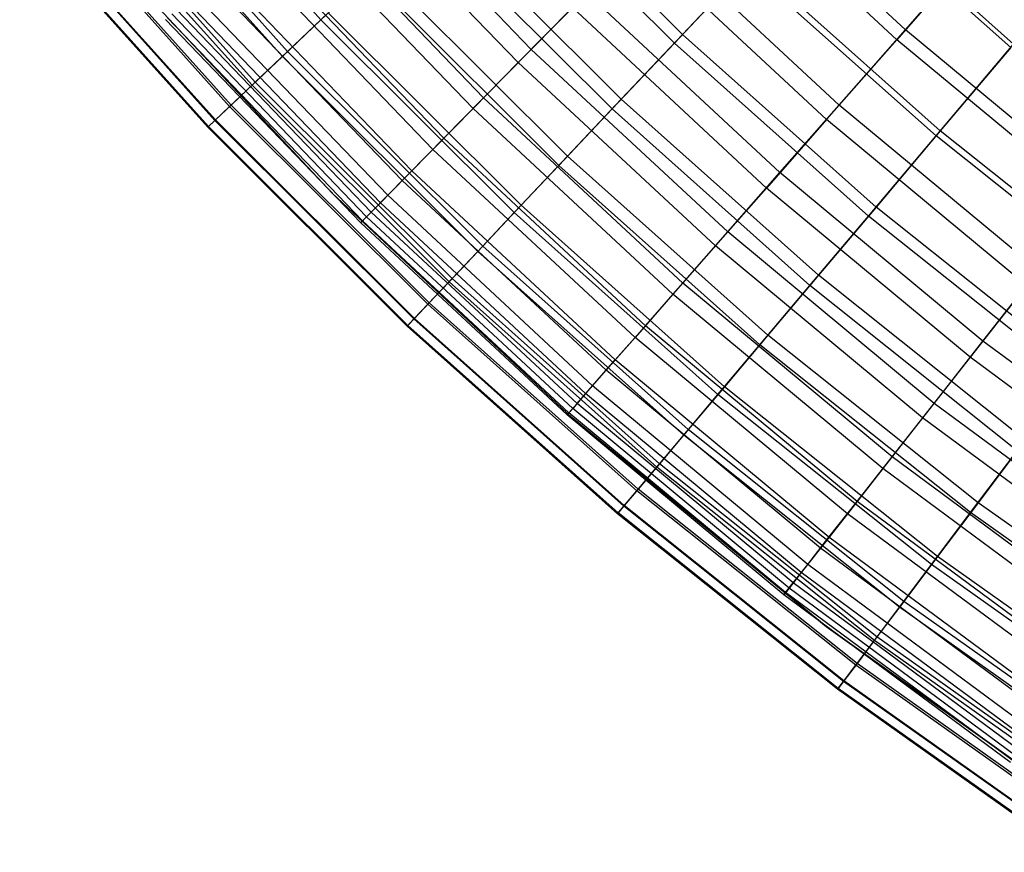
# Model space of a CAD drawing. Extents: x -135 to 135, y -135 to 135.
# Tile 142 of 207: x -23 to -17, y -25 to -20. Entities that reach past the tile are written whole.
import ezdxf

# ---------------------------------------------------------------- set-up
doc = ezdxf.new("R2010")
doc.units = 0
doc.header["$LTSCALE"] = 25.4
doc.layers.get('0').update_dxf_attribs({"linetype": 'CONTINUOUS'})

# ---------------------------------------------------------------- blocks, each defined once
blk = doc.blocks.new('SANTANA_BIURKO_A_PM_STL')
at = {"color": 0}
for p, q in [((-21.1029, -20.0102, 163.6553), (-22.1823, -18.8065, 163.6553)), ((-21.1029, -20.0102, 163.6553), (-22.1823, -18.8065, 163.6553)), ((-21.3006, -20.1977, 176.0225), (-22.3901, -18.9827, 176.0225)), ((-21.3006, -20.1977, 176.0225), (-22.3901, -18.9827, 176.0225)), ((-21.3315, -20.227, 164.9355), (-22.4226, -19.0102, 164.9355)), ((-21.3315, -20.227, 164.9355), (-22.4226, -19.0102, 164.9355)), ((-19.8573, -20.185, 178.7776), (-20.9579, -19.0398, 178.7776)), ((-19.8573, -20.185, 178.7776), (-20.9579, -19.0398, 178.7776)), ((-19.0103, -20.1475, 159.5786), (-20.1006, -19.0599, 159.5786)), ((-19.0103, -20.1475, 159.5786), (-20.1006, -19.0599, 159.5786)), ((-18.9619, -20.0962, 181.2421), (-20.0494, -19.0114, 181.2421)), ((-18.9619, -20.0962, 181.2421), (-20.0494, -19.0114, 181.2421)), ((-17.6419, -20.0693, 182.5933), (-18.7394, -19.0486, 182.5933)), ((-17.6419, -20.0693, 182.5933), (-18.7394, -19.0486, 182.5933)), ((-19.9345, -20.2635, 162.3079), (-21.0394, -19.1138, 162.3079)), ((-19.9345, -20.2635, 162.3079), (-21.0394, -19.1138, 162.3079)), ((-17.6934, -20.128, 158.1011), (-18.7942, -19.1043, 158.1011)), ((-17.6934, -20.128, 158.1011), (-18.7942, -19.1043, 158.1011)), ((-21.5113, -20.3975, 166.1857), (-22.6116, -19.1705, 166.1857)), ((-21.5113, -20.3975, 166.1857), (-22.6116, -19.1705, 166.1857)), ((-21.4924, -20.3796, 174.7149), (-22.5917, -19.1536, 174.7149)), ((-21.4924, -20.3796, 174.7149), (-22.5917, -19.1536, 174.7149)), ((-17.0011, -20.1533, 156.5853), (-18.0949, -19.1773, 156.5853)), ((-17.0011, -20.1533, 156.5853), (-18.0949, -19.1773, 156.5853)), ((-17.0182, -20.1735, 183.7566), (-18.113, -19.1965, 183.7566)), ((-17.0182, -20.1735, 183.7566), (-18.113, -19.1965, 183.7566)), ((-21.644, -20.5233, 167.41), (-22.7511, -19.2888, 167.41)), ((-21.644, -20.5233, 167.41), (-22.7511, -19.2888, 167.41)), ((-21.6348, -20.5147, 173.4179), (-22.7415, -19.2806, 173.4179)), ((-21.6348, -20.5147, 173.4179), (-22.7415, -19.2806, 173.4179)), ((-20.1396, -20.4719, 177.493), (-21.2558, -19.3105, 177.493)), ((-20.1396, -20.4719, 177.493), (-21.2558, -19.3105, 177.493)), ((-21.7734, -20.646, 169.8294), (-22.8871, -19.4041, 169.8294)), ((-21.7734, -20.646, 169.8294), (-22.8871, -19.4041, 169.8294)), ((-21.7691, -20.642, 171.0705), (-22.8826, -19.4003, 171.0705)), ((-21.7691, -20.642, 171.0705), (-22.8826, -19.4003, 171.0705)), ((-21.7309, -20.6058, 168.6133), (-22.8425, -19.3662, 168.6133)), ((-21.7309, -20.6058, 168.6133), (-22.8425, -19.3662, 168.6133)), ((-21.7282, -20.6032, 172.1362), (-22.8396, -19.3638, 172.1362)), ((-21.7282, -20.6032, 172.1362), (-22.8396, -19.3638, 172.1362)), ((-20.2018, -20.5351, 163.59), (-21.3214, -19.3701, 163.59)), ((-20.2018, -20.5351, 163.59), (-21.3214, -19.3701, 163.59)), ((-19.3245, -20.4805, 179.9512), (-20.4328, -19.3749, 179.9512)), ((-19.3245, -20.4805, 179.9512), (-20.4328, -19.3749, 179.9512)), ((-19.379, -20.5382, 160.9833), (-20.4904, -19.4295, 160.9833)), ((-19.379, -20.5382, 160.9833), (-20.4904, -19.4295, 160.9833)), ((-18.0338, -20.5153, 181.3361), (-19.1558, -19.4718, 181.3361)), ((-18.0338, -20.5153, 181.3361), (-19.1558, -19.4718, 181.3361)), ((-20.3753, -20.7115, 176.2151), (-21.5046, -19.5365, 176.2151)), ((-20.3753, -20.7115, 176.2151), (-21.5046, -19.5365, 176.2151)), ((-18.1091, -20.6009, 159.5739), (-19.2357, -19.5531, 159.5739)), ((-18.1091, -20.6009, 159.5739), (-19.2357, -19.5531, 159.5739)), ((-17.2167, -19.5857, 156.5584), (-17.6934, -20.128, 158.1011)), ((-17.2167, -19.5857, 156.5584), (-17.6934, -20.128, 158.1011)), ((-17.6419, -20.0693, 182.5933), (-17.2106, -19.5787, 183.8276)), ((-17.6419, -20.0693, 182.5933), (-17.2106, -19.5787, 183.8276)), ((-22.3672, -19.6155, 96.2), (-21.0364, -21.0364, 96.2)), ((-21.0364, -21.0364, 97.2), (-22.3672, -19.6155, 97.2)), ((-22.3672, -19.6155, 96.2), (-21.0364, -21.0364, 96.2)), ((-21.0364, -21.0364, 97.2), (-22.3672, -19.6155, 97.2)), ((-22.3672, -19.6155, 102.1156), (-21.0364, -21.0364, 102.1156)), ((-21.0364, -21.0364, 103.1156), (-22.3672, -19.6155, 103.1156)), ((-22.3672, -19.6155, 102.1156), (-21.0364, -21.0364, 102.1156)), ((-21.0364, -21.0364, 103.1156), (-22.3672, -19.6155, 103.1156)), ((-20.4403, -20.7776, 164.9584), (-21.5732, -19.5988, 164.9584)), ((-20.4403, -20.7776, 164.9584), (-21.5732, -19.5988, 164.9584)), ((-19.6434, -20.8185, 178.6467), (-20.77, -19.6946, 178.6467)), ((-19.6434, -20.8185, 178.6467), (-20.77, -19.6946, 178.6467)), ((-19.0103, -20.1475, 159.5786), (-18.584, -19.6957, 158.1165)), ((-19.0103, -20.1475, 159.5786), (-18.584, -19.6957, 158.1165)), ((-18.5573, -19.6674, 182.5129), (-18.9619, -20.0962, 181.2421)), ((-18.5573, -19.6674, 182.5129), (-18.9619, -20.0962, 181.2421)), ((-17.4607, -20.698, 158.1165), (-18.584, -19.6957, 158.1165)), ((-17.4607, -20.698, 158.1165), (-18.584, -19.6957, 158.1165)), ((-17.4356, -20.6683, 182.5129), (-18.5573, -19.6674, 182.5129)), ((-17.4356, -20.6683, 182.5129), (-18.5573, -19.6674, 182.5129)), ((-20.5645, -20.9038, 174.9496), (-21.7042, -19.7179, 174.9496)), ((-20.5645, -20.9038, 174.9496), (-21.7042, -19.7179, 174.9496)), ((-21.1029, -20.0102, 163.6553), (-20.8234, -19.7452, 162.3398)), ((-21.1029, -20.0102, 163.6553), (-20.8234, -19.7452, 162.3398)), ((-19.6939, -20.872, 162.3398), (-20.8234, -19.7452, 162.3398)), ((-19.6939, -20.872, 162.3398), (-20.8234, -19.7452, 162.3398)), ((-20.6216, -20.9619, 166.2766), (-21.7645, -19.7726, 166.2766)), ((-20.6216, -20.9619, 166.2766), (-21.7645, -19.7726, 166.2766)), ((-20.7075, -21.0492, 173.7013), (-21.8552, -19.855, 173.7013)), ((-20.7075, -21.0492, 173.7013), (-21.8552, -19.855, 173.7013)), ((-19.8573, -20.185, 178.7776), (-19.5288, -19.851, 180.0621)), ((-19.8573, -20.185, 178.7776), (-19.5288, -19.851, 180.0621)), ((-18.3851, -20.9148, 180.0621), (-19.5288, -19.851, 180.0621)), ((-18.3851, -20.9148, 180.0621), (-19.5288, -19.851, 180.0621)), ((-20.7509, -21.0933, 167.5577), (-21.901, -19.8966, 167.5577)), ((-20.7509, -21.0933, 167.5577), (-21.901, -19.8966, 167.5577)), ((-19.6142, -19.9379, 160.9733), (-19.9345, -20.2635, 162.3079)), ((-19.6142, -19.9379, 160.9733), (-19.9345, -20.2635, 162.3079)), ((-18.4655, -21.0063, 160.9733), (-19.6142, -19.9379, 160.9733)), ((-18.4655, -21.0063, 160.9733), (-19.6142, -19.9379, 160.9733)), ((-20.8565, -21.2006, 171.3179), (-22.0124, -19.9978, 171.3179)), ((-20.8565, -21.2006, 171.3179), (-22.0124, -19.9978, 171.3179)), ((-20.8325, -21.1762, 168.8238), (-21.9871, -19.9748, 168.8238)), ((-20.8325, -21.1762, 168.8238), (-21.9871, -19.9748, 168.8238)), ((-20.8051, -21.1484, 172.472), (-21.9582, -19.9485, 172.472)), ((-20.8051, -21.1484, 172.472), (-21.9582, -19.9485, 172.472)), ((-21.0596, -19.9692, 177.335), (-21.3006, -20.1977, 176.0225)), ((-21.0596, -19.9692, 177.335), (-21.3006, -20.1977, 176.0225)), ((-19.9173, -21.1087, 177.335), (-21.0596, -19.9692, 177.335)), ((-19.9173, -21.1087, 177.335), (-21.0596, -19.9692, 177.335)), ((-20.8675, -21.2118, 170.0769), (-22.024, -20.0084, 170.0769)), ((-20.8675, -21.2118, 170.0769), (-22.024, -20.0084, 170.0769)), ((-21.3315, -20.227, 164.9355), (-21.1029, -20.0102, 163.6553)), ((-21.3315, -20.227, 164.9355), (-21.1029, -20.0102, 163.6553)), ((-19.9582, -21.1521, 163.6553), (-21.1029, -20.0102, 163.6553)), ((-19.9582, -21.1521, 163.6553), (-21.1029, -20.0102, 163.6553)), ((-18.9619, -20.0962, 181.2421), (-19.3245, -20.4805, 179.9512)), ((-18.9619, -20.0962, 181.2421), (-19.3245, -20.4805, 179.9512)), ((-17.8158, -21.119, 181.2421), (-18.9619, -20.0962, 181.2421)), ((-17.8158, -21.119, 181.2421), (-18.9619, -20.0962, 181.2421)), ((-18.0338, -20.5153, 181.3361), (-17.6419, -20.0693, 182.5933)), ((-18.0338, -20.5153, 181.3361), (-17.6419, -20.0693, 182.5933)), ((-16.4888, -21.027, 182.5933), (-17.6419, -20.0693, 182.5933)), ((-16.4888, -21.027, 182.5933), (-17.6419, -20.0693, 182.5933)), ((-19.379, -20.5382, 160.9833), (-19.0103, -20.1475, 159.5786)), ((-19.379, -20.5382, 160.9833), (-19.0103, -20.1475, 159.5786)), ((-17.8612, -21.1729, 159.5786), (-19.0103, -20.1475, 159.5786)), ((-17.8612, -21.1729, 159.5786), (-19.0103, -20.1475, 159.5786)), ((-17.6934, -20.128, 158.1011), (-18.1091, -20.6009, 159.5739)), ((-17.6934, -20.128, 158.1011), (-18.1091, -20.6009, 159.5739)), ((-16.537, -21.0884, 158.1011), (-17.6934, -20.128, 158.1011)), ((-16.537, -21.0884, 158.1011), (-17.6934, -20.128, 158.1011)), ((-17.4607, -20.698, 158.1165), (-17.0011, -20.1533, 156.5853)), ((-17.4607, -20.698, 158.1165), (-17.0011, -20.1533, 156.5853)), ((-17.0182, -20.1735, 183.7566), (-17.4356, -20.6683, 182.5129)), ((-17.0182, -20.1735, 183.7566), (-17.4356, -20.6683, 182.5129)), ((-21.5113, -20.3975, 166.1857), (-21.3315, -20.227, 164.9355)), ((-21.5113, -20.3975, 166.1857), (-21.3315, -20.227, 164.9355)), ((-21.3006, -20.1977, 176.0225), (-21.4924, -20.3796, 174.7149)), ((-21.3006, -20.1977, 176.0225), (-21.4924, -20.3796, 174.7149)), ((-20.1744, -21.3812, 164.9355), (-21.3315, -20.227, 164.9355)), ((-20.1744, -21.3812, 164.9355), (-21.3315, -20.227, 164.9355)), ((-20.1452, -21.3502, 176.0225), (-21.3006, -20.1977, 176.0225)), ((-20.1452, -21.3502, 176.0225), (-21.3006, -20.1977, 176.0225)), ((-20.1396, -20.4719, 177.493), (-19.8573, -20.185, 178.7776)), ((-20.1396, -20.4719, 177.493), (-19.8573, -20.185, 178.7776)), ((-18.6943, -21.2666, 178.7776), (-19.8573, -20.185, 178.7776)), ((-18.6943, -21.2666, 178.7776), (-19.8573, -20.185, 178.7776)), ((-19.9345, -20.2635, 162.3079), (-20.2018, -20.5351, 163.59)), ((-19.9345, -20.2635, 162.3079), (-20.2018, -20.5351, 163.59)), ((-18.767, -21.3493, 162.3079), (-19.9345, -20.2635, 162.3079)), ((-18.767, -21.3493, 162.3079), (-19.9345, -20.2635, 162.3079)), ((-21.644, -20.5233, 167.41), (-21.5113, -20.3975, 166.1857)), ((-21.644, -20.5233, 167.41), (-21.5113, -20.3975, 166.1857)), ((-21.4924, -20.3796, 174.7149), (-21.6348, -20.5147, 173.4179)), ((-21.4924, -20.3796, 174.7149), (-21.6348, -20.5147, 173.4179)), ((-20.3444, -21.5615, 166.1857), (-21.5113, -20.3975, 166.1857)), ((-20.3444, -21.5615, 166.1857), (-21.5113, -20.3975, 166.1857)), ((-20.3266, -21.5425, 174.7149), (-21.4924, -20.3796, 174.7149)), ((-20.3266, -21.5425, 174.7149), (-21.4924, -20.3796, 174.7149)), ((-21.7309, -20.6058, 168.6133), (-21.644, -20.5233, 167.41)), ((-21.7309, -20.6058, 168.6133), (-21.644, -20.5233, 167.41)), ((-21.6348, -20.5147, 173.4179), (-21.7282, -20.6032, 172.1362)), ((-21.6348, -20.5147, 173.4179), (-21.7282, -20.6032, 172.1362)), ((-20.47, -21.6945, 167.41), (-21.644, -20.5233, 167.41)), ((-20.47, -21.6945, 167.41), (-21.644, -20.5233, 167.41)), ((-20.4613, -21.6853, 173.4179), (-21.6348, -20.5147, 173.4179)), ((-20.4613, -21.6853, 173.4179), (-21.6348, -20.5147, 173.4179)), ((-20.3753, -20.7115, 176.2151), (-20.1396, -20.4719, 177.493)), ((-20.3753, -20.7115, 176.2151), (-20.1396, -20.4719, 177.493)), ((-18.9601, -21.5689, 177.493), (-20.1396, -20.4719, 177.493)), ((-18.9601, -21.5689, 177.493), (-20.1396, -20.4719, 177.493)), ((-19.3245, -20.4805, 179.9512), (-19.6434, -20.8185, 178.6467)), ((-19.3245, -20.4805, 179.9512), (-19.6434, -20.8185, 178.6467)), ((-18.1564, -21.5228, 179.9512), (-19.3245, -20.4805, 179.9512)), ((-18.1564, -21.5228, 179.9512), (-19.3245, -20.4805, 179.9512)), ((-18.3851, -20.9148, 180.0621), (-18.0338, -20.5153, 181.3361)), ((-18.3851, -20.9148, 180.0621), (-18.0338, -20.5153, 181.3361)), ((-16.8552, -21.4942, 181.3361), (-18.0338, -20.5153, 181.3361)), ((-16.8552, -21.4942, 181.3361), (-18.0338, -20.5153, 181.3361)), ((-20.2018, -20.5351, 163.59), (-20.4403, -20.7776, 164.9584)), ((-20.2018, -20.5351, 163.59), (-20.4403, -20.7776, 164.9584)), ((-19.0186, -21.6355, 163.59), (-20.2018, -20.5351, 163.59)), ((-19.0186, -21.6355, 163.59), (-20.2018, -20.5351, 163.59)), ((-19.6939, -20.872, 162.3398), (-19.379, -20.5382, 160.9833)), ((-19.6939, -20.872, 162.3398), (-19.379, -20.5382, 160.9833)), ((-18.2076, -21.5835, 160.9833), (-19.379, -20.5382, 160.9833)), ((-18.2076, -21.5835, 160.9833), (-19.379, -20.5382, 160.9833)), ((-21.7734, -20.646, 169.8294), (-21.7309, -20.6058, 168.6133)), ((-21.7734, -20.646, 169.8294), (-21.7309, -20.6058, 168.6133)), ((-21.7282, -20.6032, 172.1362), (-21.7691, -20.642, 171.0705)), ((-21.7282, -20.6032, 172.1362), (-21.7691, -20.642, 171.0705)), ((-20.5522, -21.7816, 168.6133), (-21.7309, -20.6058, 168.6133)), ((-20.5522, -21.7816, 168.6133), (-21.7309, -20.6058, 168.6133)), ((-20.5496, -21.7789, 172.1362), (-21.7282, -20.6032, 172.1362)), ((-20.5496, -21.7789, 172.1362), (-21.7282, -20.6032, 172.1362)), ((-18.1091, -20.6009, 159.5739), (-18.4655, -21.0063, 160.9733)), ((-18.1091, -20.6009, 159.5739), (-18.4655, -21.0063, 160.9733)), ((-16.9255, -21.5839, 159.5739), (-18.1091, -20.6009, 159.5739)), ((-16.9255, -21.5839, 159.5739), (-18.1091, -20.6009, 159.5739)), ((-21.7691, -20.642, 171.0705), (-21.7734, -20.646, 169.8294)), ((-21.7691, -20.642, 171.0705), (-21.7734, -20.646, 169.8294)), ((-20.5923, -21.8242, 169.8294), (-21.7734, -20.646, 169.8294)), ((-20.5923, -21.8242, 169.8294), (-21.7734, -20.646, 169.8294)), ((-20.5883, -21.8199, 171.0705), (-21.7691, -20.642, 171.0705)), ((-20.5883, -21.8199, 171.0705), (-21.7691, -20.642, 171.0705)), ((-17.8612, -21.1729, 159.5786), (-17.4607, -20.698, 158.1165)), ((-17.8612, -21.1729, 159.5786), (-17.4607, -20.698, 158.1165)), ((-17.4356, -20.6683, 182.5129), (-17.8158, -21.119, 181.2421)), ((-17.4356, -20.6683, 182.5129), (-17.8158, -21.119, 181.2421)), ((-16.2834, -21.6364, 158.1165), (-17.4607, -20.698, 158.1165)), ((-16.2834, -21.6364, 158.1165), (-17.4607, -20.698, 158.1165)), ((-16.26, -21.6054, 182.5129), (-17.4356, -20.6683, 182.5129)), ((-16.26, -21.6054, 182.5129), (-17.4356, -20.6683, 182.5129)), ((-20.5645, -20.9038, 174.9496), (-20.3753, -20.7115, 176.2151)), ((-20.5645, -20.9038, 174.9496), (-20.3753, -20.7115, 176.2151)), ((-19.182, -21.8214, 176.2151), (-20.3753, -20.7115, 176.2151)), ((-19.182, -21.8214, 176.2151), (-20.3753, -20.7115, 176.2151)), ((-20.4403, -20.7776, 164.9584), (-20.6216, -20.9619, 166.2766)), ((-20.4403, -20.7776, 164.9584), (-20.6216, -20.9619, 166.2766)), ((-19.2431, -21.891, 164.9584), (-20.4403, -20.7776, 164.9584)), ((-19.2431, -21.891, 164.9584), (-20.4403, -20.7776, 164.9584)), ((-19.9582, -21.1521, 163.6553), (-19.6939, -20.872, 162.3398)), ((-19.9582, -21.1521, 163.6553), (-19.6939, -20.872, 162.3398)), ((-19.6434, -20.8185, 178.6467), (-19.9173, -21.1087, 177.335)), ((-19.6434, -20.8185, 178.6467), (-19.9173, -21.1087, 177.335)), ((-18.5035, -21.9342, 162.3398), (-19.6939, -20.872, 162.3398)), ((-18.5035, -21.9342, 162.3398), (-19.6939, -20.872, 162.3398)), ((-18.4561, -21.878, 178.6467), (-19.6434, -20.8185, 178.6467)), ((-18.4561, -21.878, 178.6467), (-19.6434, -20.8185, 178.6467)), ((-20.7075, -21.0492, 173.7013), (-20.5645, -20.9038, 174.9496)), ((-20.7075, -21.0492, 173.7013), (-20.5645, -20.9038, 174.9496)), ((-19.3601, -22.024, 174.9496), (-20.5645, -20.9038, 174.9496)), ((-19.3601, -22.024, 174.9496), (-20.5645, -20.9038, 174.9496)), ((-18.6943, -21.2666, 178.7776), (-18.3851, -20.9148, 180.0621)), ((-18.6943, -21.2666, 178.7776), (-18.3851, -20.9148, 180.0621)), ((-17.1834, -21.9128, 180.0621), (-18.3851, -20.9148, 180.0621)), ((-17.1834, -21.9128, 180.0621), (-18.3851, -20.9148, 180.0621)), ((-20.6216, -20.9619, 166.2766), (-20.7509, -21.0933, 167.5577)), ((-20.6216, -20.9619, 166.2766), (-20.7509, -21.0933, 167.5577)), ((-19.4139, -22.0852, 166.2766), (-20.6216, -20.9619, 166.2766)), ((-19.4139, -22.0852, 166.2766), (-20.6216, -20.9619, 166.2766)), ((-21.0364, -21.0364, 96.2), (-21.0364, -21.0364, 97.2)), ((-21.0364, -21.0364, 96.2), (-19.6155, -22.3672, 96.2)), ((-19.6155, -22.3672, 97.2), (-21.0364, -21.0364, 97.2)), ((-21.0364, -21.0364, 96.2), (-21.0364, -21.0364, 97.2)), ((-21.0364, -21.0364, 96.2), (-19.6155, -22.3672, 96.2)), ((-19.6155, -22.3672, 97.2), (-21.0364, -21.0364, 97.2)), ((-21.0364, -21.0364, 102.1156), (-21.0364, -21.0364, 103.1156)), ((-21.0364, -21.0364, 102.1156), (-19.6155, -22.3672, 102.1156)), ((-19.6155, -22.3672, 103.1156), (-21.0364, -21.0364, 103.1156)), ((-21.0364, -21.0364, 102.1156), (-21.0364, -21.0364, 103.1156)), ((-21.0364, -21.0364, 102.1156), (-19.6155, -22.3672, 102.1156)), ((-19.6155, -22.3672, 103.1156), (-21.0364, -21.0364, 103.1156)), ((-20.8051, -21.1484, 172.472), (-20.7075, -21.0492, 173.7013)), ((-20.8051, -21.1484, 172.472), (-20.7075, -21.0492, 173.7013)), ((-19.4947, -22.1771, 173.7013), (-20.7075, -21.0492, 173.7013)), ((-19.4947, -22.1771, 173.7013), (-20.7075, -21.0492, 173.7013)), ((-18.4655, -21.0063, 160.9733), (-18.767, -21.3493, 162.3079)), ((-18.4655, -21.0063, 160.9733), (-18.767, -21.3493, 162.3079)), ((-17.2586, -22.0086, 160.9733), (-18.4655, -21.0063, 160.9733)), ((-17.2586, -22.0086, 160.9733), (-18.4655, -21.0063, 160.9733)), ((-20.7509, -21.0933, 167.5577), (-20.8325, -21.1762, 168.8238)), ((-20.7509, -21.0933, 167.5577), (-20.8325, -21.1762, 168.8238)), ((-19.5355, -22.2236, 167.5577), (-20.7509, -21.0933, 167.5577)), ((-19.5355, -22.2236, 167.5577), (-20.7509, -21.0933, 167.5577)), ((-20.8565, -21.2006, 171.3179), (-20.8051, -21.1484, 172.472)), ((-20.8565, -21.2006, 171.3179), (-20.8051, -21.1484, 172.472)), ((-19.5866, -22.2817, 172.472), (-20.8051, -21.1484, 172.472)), ((-19.5866, -22.2817, 172.472), (-20.8051, -21.1484, 172.472)), ((-20.1744, -21.3812, 164.9355), (-19.9582, -21.1521, 163.6553)), ((-20.1744, -21.3812, 164.9355), (-19.9582, -21.1521, 163.6553)), ((-19.9173, -21.1087, 177.335), (-20.1452, -21.3502, 176.0225)), ((-19.9173, -21.1087, 177.335), (-20.1452, -21.3502, 176.0225)), ((-18.7518, -22.2286, 163.6553), (-19.9582, -21.1521, 163.6553)), ((-18.7518, -22.2286, 163.6553), (-19.9582, -21.1521, 163.6553)), ((-18.7134, -22.183, 177.335), (-19.9173, -21.1087, 177.335)), ((-18.7134, -22.183, 177.335), (-19.9173, -21.1087, 177.335)), ((-17.8158, -21.119, 181.2421), (-18.1564, -21.5228, 179.9512)), ((-17.8158, -21.119, 181.2421), (-18.1564, -21.5228, 179.9512)), ((-16.6145, -22.0764, 181.2421), (-17.8158, -21.119, 181.2421)), ((-16.6145, -22.0764, 181.2421), (-17.8158, -21.119, 181.2421)), ((-20.8325, -21.1762, 168.8238), (-20.8675, -21.2118, 170.0769)), ((-20.8325, -21.1762, 168.8238), (-20.8675, -21.2118, 170.0769)), ((-20.8675, -21.2118, 170.0769), (-20.8565, -21.2006, 171.3179)), ((-20.8675, -21.2118, 170.0769), (-20.8565, -21.2006, 171.3179)), ((-19.6453, -22.3485, 170.0769), (-20.8675, -21.2118, 170.0769)), ((-19.6453, -22.3485, 170.0769), (-20.8675, -21.2118, 170.0769)), ((-19.635, -22.3367, 171.3179), (-20.8565, -21.2006, 171.3179)), ((-19.635, -22.3367, 171.3179), (-20.8565, -21.2006, 171.3179)), ((-19.6124, -22.311, 168.8238), (-20.8325, -21.1762, 168.8238)), ((-19.6124, -22.311, 168.8238), (-20.8325, -21.1762, 168.8238)), ((-18.2076, -21.5835, 160.9833), (-17.8612, -21.1729, 159.5786)), ((-18.2076, -21.5835, 160.9833), (-17.8612, -21.1729, 159.5786)), ((-16.6569, -22.1328, 159.5786), (-17.8612, -21.1729, 159.5786)), ((-16.6569, -22.1328, 159.5786), (-17.8612, -21.1729, 159.5786)), ((-18.9601, -21.5689, 177.493), (-18.6943, -21.2666, 178.7776)), ((-18.9601, -21.5689, 177.493), (-18.6943, -21.2666, 178.7776)), ((-17.4725, -22.2814, 178.7776), (-18.6943, -21.2666, 178.7776)), ((-17.4725, -22.2814, 178.7776), (-18.6943, -21.2666, 178.7776)), ((-20.3444, -21.5615, 166.1857), (-20.1744, -21.3812, 164.9355)), ((-20.3444, -21.5615, 166.1857), (-20.1744, -21.3812, 164.9355)), ((-20.1452, -21.3502, 176.0225), (-20.3266, -21.5425, 174.7149)), ((-20.1452, -21.3502, 176.0225), (-20.3266, -21.5425, 174.7149)), ((-18.955, -22.4694, 164.9355), (-20.1744, -21.3812, 164.9355)), ((-18.955, -22.4694, 164.9355), (-20.1744, -21.3812, 164.9355)), ((-18.9275, -22.4368, 176.0225), (-20.1452, -21.3502, 176.0225)), ((-18.9275, -22.4368, 176.0225), (-20.1452, -21.3502, 176.0225)), ((-18.767, -21.3493, 162.3079), (-19.0186, -21.6355, 163.59)), ((-18.767, -21.3493, 162.3079), (-19.0186, -21.6355, 163.59)), ((-17.5404, -22.368, 162.3079), (-18.767, -21.3493, 162.3079)), ((-17.5404, -22.368, 162.3079), (-18.767, -21.3493, 162.3079)), ((-17.1834, -21.9128, 180.0621), (-16.8552, -21.4942, 181.3361)), ((-17.1834, -21.9128, 180.0621), (-16.8552, -21.4942, 181.3361)), ((-20.47, -21.6945, 167.41), (-20.3444, -21.5615, 166.1857)), ((-20.47, -21.6945, 167.41), (-20.3444, -21.5615, 166.1857)), ((-20.3266, -21.5425, 174.7149), (-20.4613, -21.6853, 173.4179)), ((-20.3266, -21.5425, 174.7149), (-20.4613, -21.6853, 173.4179)), ((-19.1147, -22.6588, 166.1857), (-20.3444, -21.5615, 166.1857)), ((-19.1147, -22.6588, 166.1857), (-20.3444, -21.5615, 166.1857)), ((-19.0979, -22.6388, 174.7149), (-20.3266, -21.5425, 174.7149)), ((-19.0979, -22.6388, 174.7149), (-20.3266, -21.5425, 174.7149)), ((-19.182, -21.8214, 176.2151), (-18.9601, -21.5689, 177.493)), ((-19.182, -21.8214, 176.2151), (-18.9601, -21.5689, 177.493)), ((-17.7209, -22.5981, 177.493), (-18.9601, -21.5689, 177.493)), ((-17.7209, -22.5981, 177.493), (-18.9601, -21.5689, 177.493)), ((-18.1564, -21.5228, 179.9512), (-18.4561, -21.878, 178.6467)), ((-18.1564, -21.5228, 179.9512), (-18.4561, -21.878, 178.6467)), ((-16.9323, -22.4986, 179.9512), (-18.1564, -21.5228, 179.9512)), ((-16.9323, -22.4986, 179.9512), (-18.1564, -21.5228, 179.9512)), ((-18.5035, -21.9342, 162.3398), (-18.2076, -21.5835, 160.9833)), ((-18.5035, -21.9342, 162.3398), (-18.2076, -21.5835, 160.9833)), ((-16.98, -22.562, 160.9833), (-18.2076, -21.5835, 160.9833)), ((-16.98, -22.562, 160.9833), (-18.2076, -21.5835, 160.9833)), ((-16.9255, -21.5839, 159.5739), (-17.2586, -22.0086, 160.9733)), ((-16.9255, -21.5839, 159.5739), (-17.2586, -22.0086, 160.9733)), ((-20.4613, -21.6853, 173.4179), (-20.5496, -21.7789, 172.1362)), ((-20.4613, -21.6853, 173.4179), (-20.5496, -21.7789, 172.1362)), ((-19.2245, -22.7889, 173.4179), (-20.4613, -21.6853, 173.4179)), ((-19.2245, -22.7889, 173.4179), (-20.4613, -21.6853, 173.4179)), ((-19.0186, -21.6355, 163.59), (-19.2431, -21.891, 164.9584)), ((-19.0186, -21.6355, 163.59), (-19.2431, -21.891, 164.9584)), ((-17.7756, -22.6679, 163.59), (-19.0186, -21.6355, 163.59)), ((-17.7756, -22.6679, 163.59), (-19.0186, -21.6355, 163.59)), ((-20.5522, -21.7816, 168.6133), (-20.47, -21.6945, 167.41)), ((-20.5522, -21.7816, 168.6133), (-20.47, -21.6945, 167.41)), ((-19.2327, -22.7986, 167.41), (-20.47, -21.6945, 167.41)), ((-19.2327, -22.7986, 167.41), (-20.47, -21.6945, 167.41)), ((-20.5923, -21.8242, 169.8294), (-20.5522, -21.7816, 168.6133)), ((-20.5923, -21.8242, 169.8294), (-20.5522, -21.7816, 168.6133)), ((-20.5496, -21.7789, 172.1362), (-20.5883, -21.8199, 171.0705)), ((-20.5496, -21.7789, 172.1362), (-20.5883, -21.8199, 171.0705)), ((-19.3099, -22.8901, 168.6133), (-20.5522, -21.7816, 168.6133)), ((-19.3099, -22.8901, 168.6133), (-20.5522, -21.7816, 168.6133)), ((-19.3075, -22.8873, 172.1362), (-20.5496, -21.7789, 172.1362)), ((-19.3075, -22.8873, 172.1362), (-20.5496, -21.7789, 172.1362)), ((-20.5883, -21.8199, 171.0705), (-20.5923, -21.8242, 169.8294)), ((-20.5883, -21.8199, 171.0705), (-20.5923, -21.8242, 169.8294)), ((-19.3476, -22.9349, 169.8294), (-20.5923, -21.8242, 169.8294)), ((-19.3476, -22.9349, 169.8294), (-20.5923, -21.8242, 169.8294)), ((-19.3438, -22.9304, 171.0705), (-20.5883, -21.8199, 171.0705)), ((-19.3438, -22.9304, 171.0705), (-20.5883, -21.8199, 171.0705)), ((-19.3601, -22.024, 174.9496), (-19.182, -21.8214, 176.2151)), ((-19.3601, -22.024, 174.9496), (-19.182, -21.8214, 176.2151)), ((-17.9283, -22.8626, 176.2151), (-19.182, -21.8214, 176.2151)), ((-17.9283, -22.8626, 176.2151), (-19.182, -21.8214, 176.2151)), ((-19.2431, -21.891, 164.9584), (-19.4139, -22.0852, 166.2766)), ((-19.2431, -21.891, 164.9584), (-19.4139, -22.0852, 166.2766)), ((-17.9854, -22.9355, 164.9584), (-19.2431, -21.891, 164.9584)), ((-17.9854, -22.9355, 164.9584), (-19.2431, -21.891, 164.9584)), ((-18.4561, -21.878, 178.6467), (-18.7134, -22.183, 177.335)), ((-18.4561, -21.878, 178.6467), (-18.7134, -22.183, 177.335)), ((-17.2117, -22.8699, 178.6467), (-18.4561, -21.878, 178.6467)), ((-17.2117, -22.8699, 178.6467), (-18.4561, -21.878, 178.6467)), ((-17.4725, -22.2814, 178.7776), (-17.1834, -21.9128, 180.0621)), ((-17.4725, -22.2814, 178.7776), (-17.1834, -21.9128, 180.0621)), ((-15.9277, -22.8418, 180.0621), (-17.1834, -21.9128, 180.0621)), ((-15.9277, -22.8418, 180.0621), (-17.1834, -21.9128, 180.0621)), ((-18.7518, -22.2286, 163.6553), (-18.5035, -21.9342, 162.3398)), ((-18.7518, -22.2286, 163.6553), (-18.5035, -21.9342, 162.3398)), ((-17.2559, -22.9286, 162.3398), (-18.5035, -21.9342, 162.3398)), ((-17.2559, -22.9286, 162.3398), (-18.5035, -21.9342, 162.3398)), ((-19.4947, -22.1771, 173.7013), (-19.3601, -22.024, 174.9496)), ((-19.4947, -22.1771, 173.7013), (-19.3601, -22.024, 174.9496)), ((-18.0947, -23.0749, 174.9496), (-19.3601, -22.024, 174.9496)), ((-18.0947, -23.0749, 174.9496), (-19.3601, -22.024, 174.9496)), ((-17.2586, -22.0086, 160.9733), (-17.5404, -22.368, 162.3079)), ((-17.2586, -22.0086, 160.9733), (-17.5404, -22.368, 162.3079)), ((-15.9974, -22.9417, 160.9733), (-17.2586, -22.0086, 160.9733)), ((-15.9974, -22.9417, 160.9733), (-17.2586, -22.0086, 160.9733)), ((-19.4139, -22.0852, 166.2766), (-19.5355, -22.2236, 167.5577)), ((-19.4139, -22.0852, 166.2766), (-19.5355, -22.2236, 167.5577)), ((-18.145, -23.139, 166.2766), (-19.4139, -22.0852, 166.2766)), ((-18.145, -23.139, 166.2766), (-19.4139, -22.0852, 166.2766)), ((-19.5866, -22.2817, 172.472), (-19.4947, -22.1771, 173.7013)), ((-19.5866, -22.2817, 172.472), (-19.4947, -22.1771, 173.7013)), ((-18.2205, -23.2353, 173.7013), (-19.4947, -22.1771, 173.7013)), ((-18.2205, -23.2353, 173.7013), (-19.4947, -22.1771, 173.7013)), ((-18.7134, -22.183, 177.335), (-18.9275, -22.4368, 176.0225)), ((-18.7134, -22.183, 177.335), (-18.9275, -22.4368, 176.0225)), ((-17.4516, -23.1887, 177.335), (-18.7134, -22.183, 177.335)), ((-17.4516, -23.1887, 177.335), (-18.7134, -22.183, 177.335)), ((-19.5355, -22.2236, 167.5577), (-19.6124, -22.311, 168.8238)), ((-19.5355, -22.2236, 167.5577), (-19.6124, -22.311, 168.8238)), ((-18.2587, -23.284, 167.5577), (-19.5355, -22.2236, 167.5577)), ((-18.2587, -23.284, 167.5577), (-19.5355, -22.2236, 167.5577)), ((-18.955, -22.4694, 164.9355), (-18.7518, -22.2286, 163.6553)), ((-18.955, -22.4694, 164.9355), (-18.7518, -22.2286, 163.6553)), ((-17.4875, -23.2364, 163.6553), (-18.7518, -22.2286, 163.6553)), ((-17.4875, -23.2364, 163.6553), (-18.7518, -22.2286, 163.6553)), ((-19.6124, -22.311, 168.8238), (-19.6453, -22.3485, 170.0769)), ((-19.6124, -22.311, 168.8238), (-19.6453, -22.3485, 170.0769)), ((-19.635, -22.3367, 171.3179), (-19.5866, -22.2817, 172.472)), ((-19.635, -22.3367, 171.3179), (-19.5866, -22.2817, 172.472)), ((-18.3305, -23.3756, 168.8238), (-19.6124, -22.311, 168.8238)), ((-18.3305, -23.3756, 168.8238), (-19.6124, -22.311, 168.8238)), ((-18.3064, -23.3448, 172.472), (-19.5866, -22.2817, 172.472)), ((-18.3064, -23.3448, 172.472), (-19.5866, -22.2817, 172.472)), ((-17.7209, -22.5981, 177.493), (-17.4725, -22.2814, 178.7776)), ((-17.7209, -22.5981, 177.493), (-17.4725, -22.2814, 178.7776)), ((-16.1957, -23.226, 178.7776), (-17.4725, -22.2814, 178.7776)), ((-16.1957, -23.226, 178.7776), (-17.4725, -22.2814, 178.7776)), ((-19.6453, -22.3485, 170.0769), (-19.635, -22.3367, 171.3179)), ((-19.6453, -22.3485, 170.0769), (-19.635, -22.3367, 171.3179)), ((-18.3613, -23.4148, 170.0769), (-19.6453, -22.3485, 170.0769)), ((-18.3613, -23.4148, 170.0769), (-19.6453, -22.3485, 170.0769)), ((-18.3517, -23.4025, 171.3179), (-19.635, -22.3367, 171.3179)), ((-18.3517, -23.4025, 171.3179), (-19.635, -22.3367, 171.3179)), ((-19.6155, -22.3672, 96.2), (-19.6155, -22.3672, 97.2)), ((-19.6155, -22.3672, 96.2), (-18.1107, -23.6023, 96.2)), ((-18.1107, -23.6023, 97.2), (-19.6155, -22.3672, 97.2)), ((-19.6155, -22.3672, 96.2), (-19.6155, -22.3672, 97.2)), ((-19.6155, -22.3672, 96.2), (-18.1107, -23.6023, 96.2)), ((-18.1107, -23.6023, 97.2), (-19.6155, -22.3672, 97.2)), ((-19.6155, -22.3672, 102.1156), (-19.6155, -22.3672, 103.1156)), ((-19.6155, -22.3672, 102.1156), (-18.1107, -23.6023, 102.1156)), ((-18.1107, -23.6023, 103.1156), (-19.6155, -22.3672, 103.1156)), ((-19.6155, -22.3672, 102.1156), (-19.6155, -22.3672, 103.1156)), ((-19.6155, -22.3672, 102.1156), (-18.1107, -23.6023, 102.1156)), ((-18.1107, -23.6023, 103.1156), (-19.6155, -22.3672, 103.1156)), ((-17.5404, -22.368, 162.3079), (-17.7756, -22.6679, 163.59)), ((-17.5404, -22.368, 162.3079), (-17.7756, -22.6679, 163.59)), ((-16.2586, -23.3163, 162.3079), (-17.5404, -22.368, 162.3079)), ((-16.2586, -23.3163, 162.3079), (-17.5404, -22.368, 162.3079)), ((-18.9275, -22.4368, 176.0225), (-19.0979, -22.6388, 174.7149)), ((-18.9275, -22.4368, 176.0225), (-19.0979, -22.6388, 174.7149)), ((-17.6513, -23.454, 176.0225), (-18.9275, -22.4368, 176.0225)), ((-17.6513, -23.454, 176.0225), (-18.9275, -22.4368, 176.0225)), ((-19.1147, -22.6588, 166.1857), (-18.955, -22.4694, 164.9355)), ((-19.1147, -22.6588, 166.1857), (-18.955, -22.4694, 164.9355)), ((-17.6769, -23.4881, 164.9355), (-18.955, -22.4694, 164.9355)), ((-17.6769, -23.4881, 164.9355), (-18.955, -22.4694, 164.9355)), ((-16.9323, -22.4986, 179.9512), (-17.2117, -22.8699, 178.6467)), ((-16.9323, -22.4986, 179.9512), (-17.2117, -22.8699, 178.6467)), ((-17.2559, -22.9286, 162.3398), (-16.98, -22.562, 160.9833)), ((-17.2559, -22.9286, 162.3398), (-16.98, -22.562, 160.9833)), ((-17.9283, -22.8626, 176.2151), (-17.7209, -22.5981, 177.493)), ((-17.9283, -22.8626, 176.2151), (-17.7209, -22.5981, 177.493)), ((-16.4259, -23.5562, 177.493), (-17.7209, -22.5981, 177.493)), ((-16.4259, -23.5562, 177.493), (-17.7209, -22.5981, 177.493)), ((-19.2327, -22.7986, 167.41), (-19.1147, -22.6588, 166.1857)), ((-19.2327, -22.7986, 167.41), (-19.1147, -22.6588, 166.1857)), ((-19.0979, -22.6388, 174.7149), (-19.2245, -22.7889, 173.4179)), ((-19.0979, -22.6388, 174.7149), (-19.2245, -22.7889, 173.4179)), ((-17.8259, -23.6861, 166.1857), (-19.1147, -22.6588, 166.1857)), ((-17.8259, -23.6861, 166.1857), (-19.1147, -22.6588, 166.1857)), ((-17.8103, -23.6652, 174.7149), (-19.0979, -22.6388, 174.7149)), ((-17.8103, -23.6652, 174.7149), (-19.0979, -22.6388, 174.7149)), ((-17.7756, -22.6679, 163.59), (-17.9854, -22.9355, 164.9584)), ((-17.7756, -22.6679, 163.59), (-17.9854, -22.9355, 164.9584)), ((-16.4766, -23.6289, 163.59), (-17.7756, -22.6679, 163.59)), ((-16.4766, -23.6289, 163.59), (-17.7756, -22.6679, 163.59)), ((-19.3099, -22.8901, 168.6133), (-19.2327, -22.7986, 167.41)), ((-19.3099, -22.8901, 168.6133), (-19.2327, -22.7986, 167.41)), ((-19.2245, -22.7889, 173.4179), (-19.3075, -22.8873, 172.1362)), ((-19.2245, -22.7889, 173.4179), (-19.3075, -22.8873, 172.1362)), ((-17.9359, -23.8322, 167.41), (-19.2327, -22.7986, 167.41)), ((-17.9359, -23.8322, 167.41), (-19.2327, -22.7986, 167.41)), ((-17.9283, -23.8221, 173.4179), (-19.2245, -22.7889, 173.4179)), ((-17.9283, -23.8221, 173.4179), (-19.2245, -22.7889, 173.4179)), ((-19.3476, -22.9349, 169.8294), (-19.3099, -22.8901, 168.6133)), ((-19.3476, -22.9349, 169.8294), (-19.3099, -22.8901, 168.6133)), ((-19.3075, -22.8873, 172.1362), (-19.3438, -22.9304, 171.0705)), ((-19.3075, -22.8873, 172.1362), (-19.3438, -22.9304, 171.0705)), ((-18.0079, -23.9279, 168.6133), (-19.3099, -22.8901, 168.6133)), ((-18.0079, -23.9279, 168.6133), (-19.3099, -22.8901, 168.6133)), ((-18.0057, -23.9249, 172.1362), (-19.3075, -22.8873, 172.1362)), ((-18.0057, -23.9249, 172.1362), (-19.3075, -22.8873, 172.1362)), ((-18.0947, -23.0749, 174.9496), (-17.9283, -22.8626, 176.2151)), ((-18.0947, -23.0749, 174.9496), (-17.9283, -22.8626, 176.2151)), ((-16.6181, -23.8319, 176.2151), (-17.9283, -22.8626, 176.2151)), ((-16.6181, -23.8319, 176.2151), (-17.9283, -22.8626, 176.2151)), ((-17.2117, -22.8699, 178.6467), (-17.4516, -23.1887, 177.335)), ((-17.2117, -22.8699, 178.6467), (-17.4516, -23.1887, 177.335)), ((-15.9141, -23.7911, 178.6467), (-17.2117, -22.8699, 178.6467)), ((-15.9141, -23.7911, 178.6467), (-17.2117, -22.8699, 178.6467)), ((-19.3438, -22.9304, 171.0705), (-19.3476, -22.9349, 169.8294)), ((-19.3438, -22.9304, 171.0705), (-19.3476, -22.9349, 169.8294)), ((-18.0431, -23.9747, 169.8294), (-19.3476, -22.9349, 169.8294)), ((-18.0431, -23.9747, 169.8294), (-19.3476, -22.9349, 169.8294)), ((-18.0396, -23.9699, 171.0705), (-19.3438, -22.9304, 171.0705)), ((-18.0396, -23.9699, 171.0705), (-19.3438, -22.9304, 171.0705)), ((-17.9854, -22.9355, 164.9584), (-18.145, -23.139, 166.2766)), ((-17.9854, -22.9355, 164.9584), (-18.145, -23.139, 166.2766)), ((-16.6711, -23.9079, 164.9584), (-17.9854, -22.9355, 164.9584)), ((-16.6711, -23.9079, 164.9584), (-17.9854, -22.9355, 164.9584)), ((-17.4875, -23.2364, 163.6553), (-17.2559, -22.9286, 162.3398)), ((-17.4875, -23.2364, 163.6553), (-17.2559, -22.9286, 162.3398)), ((-15.955, -23.8522, 162.3398), (-17.2559, -22.9286, 162.3398)), ((-15.955, -23.8522, 162.3398), (-17.2559, -22.9286, 162.3398)), ((-18.2205, -23.2353, 173.7013), (-18.0947, -23.0749, 174.9496)), ((-18.2205, -23.2353, 173.7013), (-18.0947, -23.0749, 174.9496)), ((-16.7724, -24.0531, 174.9496), (-18.0947, -23.0749, 174.9496)), ((-16.7724, -24.0531, 174.9496), (-18.0947, -23.0749, 174.9496)), ((-18.145, -23.139, 166.2766), (-18.2587, -23.284, 167.5577)), ((-18.145, -23.139, 166.2766), (-18.2587, -23.284, 167.5577)), ((-16.819, -24.12, 166.2766), (-18.145, -23.139, 166.2766)), ((-16.819, -24.12, 166.2766), (-18.145, -23.139, 166.2766)), ((-17.4516, -23.1887, 177.335), (-17.6513, -23.454, 176.0225)), ((-17.4516, -23.1887, 177.335), (-17.6513, -23.454, 176.0225)), ((-16.136, -24.1227, 177.335), (-17.4516, -23.1887, 177.335)), ((-16.136, -24.1227, 177.335), (-17.4516, -23.1887, 177.335)), ((-18.3064, -23.3448, 172.472), (-18.2205, -23.2353, 173.7013)), ((-18.3064, -23.3448, 172.472), (-18.2205, -23.2353, 173.7013)), ((-16.8891, -24.2204, 173.7013), (-18.2205, -23.2353, 173.7013)), ((-16.8891, -24.2204, 173.7013), (-18.2205, -23.2353, 173.7013)), ((-17.6769, -23.4881, 164.9355), (-17.4875, -23.2364, 163.6553)), ((-17.6769, -23.4881, 164.9355), (-17.4875, -23.2364, 163.6553)), ((-16.1691, -24.1723, 163.6553), (-17.4875, -23.2364, 163.6553)), ((-16.1691, -24.1723, 163.6553), (-17.4875, -23.2364, 163.6553)), ((-18.2587, -23.284, 167.5577), (-18.3305, -23.3756, 168.8238)), ((-18.2587, -23.284, 167.5577), (-18.3305, -23.3756, 168.8238)), ((-16.9245, -24.2711, 167.5577), (-18.2587, -23.284, 167.5577)), ((-16.9245, -24.2711, 167.5577), (-18.2587, -23.284, 167.5577)), ((-18.3305, -23.3756, 168.8238), (-18.3613, -23.4148, 170.0769)), ((-18.3305, -23.3756, 168.8238), (-18.3613, -23.4148, 170.0769)), ((-18.3517, -23.4025, 171.3179), (-18.3064, -23.3448, 172.472)), ((-18.3517, -23.4025, 171.3179), (-18.3064, -23.3448, 172.472)), ((-16.991, -24.3666, 168.8238), (-18.3305, -23.3756, 168.8238)), ((-16.991, -24.3666, 168.8238), (-18.3305, -23.3756, 168.8238)), ((-16.9687, -24.3345, 172.472), (-18.3064, -23.3448, 172.472)), ((-16.9687, -24.3345, 172.472), (-18.3064, -23.3448, 172.472)), ((-18.3613, -23.4148, 170.0769), (-18.3517, -23.4025, 171.3179)), ((-18.3613, -23.4148, 170.0769), (-18.3517, -23.4025, 171.3179)), ((-17.0195, -24.4075, 170.0769), (-18.3613, -23.4148, 170.0769)), ((-17.0195, -24.4075, 170.0769), (-18.3613, -23.4148, 170.0769)), ((-17.0106, -24.3947, 171.3179), (-18.3517, -23.4025, 171.3179)), ((-17.0106, -24.3947, 171.3179), (-18.3517, -23.4025, 171.3179)), ((-17.8259, -23.6861, 166.1857), (-17.6769, -23.4881, 164.9355)), ((-17.8259, -23.6861, 166.1857), (-17.6769, -23.4881, 164.9355)), ((-17.6513, -23.454, 176.0225), (-17.8103, -23.6652, 174.7149)), ((-17.6513, -23.454, 176.0225), (-17.8103, -23.6652, 174.7149)), ((-16.3443, -24.4341, 164.9355), (-17.6769, -23.4881, 164.9355)), ((-16.3443, -24.4341, 164.9355), (-17.6769, -23.4881, 164.9355)), ((-16.3206, -24.3987, 176.0225), (-17.6513, -23.454, 176.0225)), ((-16.3206, -24.3987, 176.0225), (-17.6513, -23.454, 176.0225)), ((-18.1107, -23.6023, 96.2), (-18.1107, -23.6023, 97.2)), ((-18.1107, -23.6023, 96.2), (-16.5282, -24.7362, 96.2)), ((-16.5282, -24.7362, 97.2), (-18.1107, -23.6023, 97.2)), ((-18.1107, -23.6023, 96.2), (-18.1107, -23.6023, 97.2)), ((-18.1107, -23.6023, 96.2), (-16.5282, -24.7362, 96.2)), ((-16.5282, -24.7362, 97.2), (-18.1107, -23.6023, 97.2)), ((-18.1107, -23.6023, 102.1156), (-18.1107, -23.6023, 103.1156)), ((-18.1107, -23.6023, 102.1156), (-16.5282, -24.7362, 102.1156)), ((-16.5282, -24.7362, 103.1156), (-18.1107, -23.6023, 103.1156)), ((-18.1107, -23.6023, 102.1156), (-18.1107, -23.6023, 103.1156)), ((-18.1107, -23.6023, 102.1156), (-16.5282, -24.7362, 102.1156)), ((-16.5282, -24.7362, 103.1156), (-18.1107, -23.6023, 103.1156)), ((-17.8103, -23.6652, 174.7149), (-17.9283, -23.8221, 173.4179)), ((-17.8103, -23.6652, 174.7149), (-17.9283, -23.8221, 173.4179)), ((-16.4676, -24.6185, 174.7149), (-17.8103, -23.6652, 174.7149)), ((-16.4676, -24.6185, 174.7149), (-17.8103, -23.6652, 174.7149)), ((-17.9359, -23.8322, 167.41), (-17.8259, -23.6861, 166.1857)), ((-17.9359, -23.8322, 167.41), (-17.8259, -23.6861, 166.1857)), ((-16.482, -24.6401, 166.1857), (-17.8259, -23.6861, 166.1857)), ((-16.482, -24.6401, 166.1857), (-17.8259, -23.6861, 166.1857)), ((-18.0079, -23.9279, 168.6133), (-17.9359, -23.8322, 167.41)), ((-18.0079, -23.9279, 168.6133), (-17.9359, -23.8322, 167.41)), ((-17.9283, -23.8221, 173.4179), (-18.0057, -23.9249, 172.1362)), ((-17.9283, -23.8221, 173.4179), (-18.0057, -23.9249, 172.1362)), ((-16.5837, -24.7921, 167.41), (-17.9359, -23.8322, 167.41)), ((-16.5837, -24.7921, 167.41), (-17.9359, -23.8322, 167.41)), ((-16.5767, -24.7817, 173.4179), (-17.9283, -23.8221, 173.4179)), ((-16.5767, -24.7817, 173.4179), (-17.9283, -23.8221, 173.4179)), ((-18.0431, -23.9747, 169.8294), (-18.0079, -23.9279, 168.6133)), ((-18.0431, -23.9747, 169.8294), (-18.0079, -23.9279, 168.6133)), ((-18.0057, -23.9249, 172.1362), (-18.0396, -23.9699, 171.0705)), ((-18.0057, -23.9249, 172.1362), (-18.0396, -23.9699, 171.0705)), ((-16.6503, -24.8917, 168.6133), (-18.0079, -23.9279, 168.6133)), ((-16.6503, -24.8917, 168.6133), (-18.0079, -23.9279, 168.6133)), ((-16.6482, -24.8886, 172.1362), (-18.0057, -23.9249, 172.1362)), ((-16.6482, -24.8886, 172.1362), (-18.0057, -23.9249, 172.1362)), ((-18.0396, -23.9699, 171.0705), (-18.0431, -23.9747, 169.8294)), ((-18.0396, -23.9699, 171.0705), (-18.0431, -23.9747, 169.8294)), ((-16.6829, -24.9404, 169.8294), (-18.0431, -23.9747, 169.8294)), ((-16.6829, -24.9404, 169.8294), (-18.0431, -23.9747, 169.8294)), ((-16.6796, -24.9354, 171.0705), (-18.0396, -23.9699, 171.0705)), ((-16.6796, -24.9354, 171.0705), (-18.0396, -23.9699, 171.0705))]:
    blk.add_line(p, q, dxfattribs=at)

msp = doc.modelspace()

# ---------------------------------------------------------------- block references
at = {"color": 253}
msp.add_blockref('SANTANA_BIURKO_A_PM_STL', (0, 0), dxfattribs=at)

doc.saveas('drawing.dxf')
